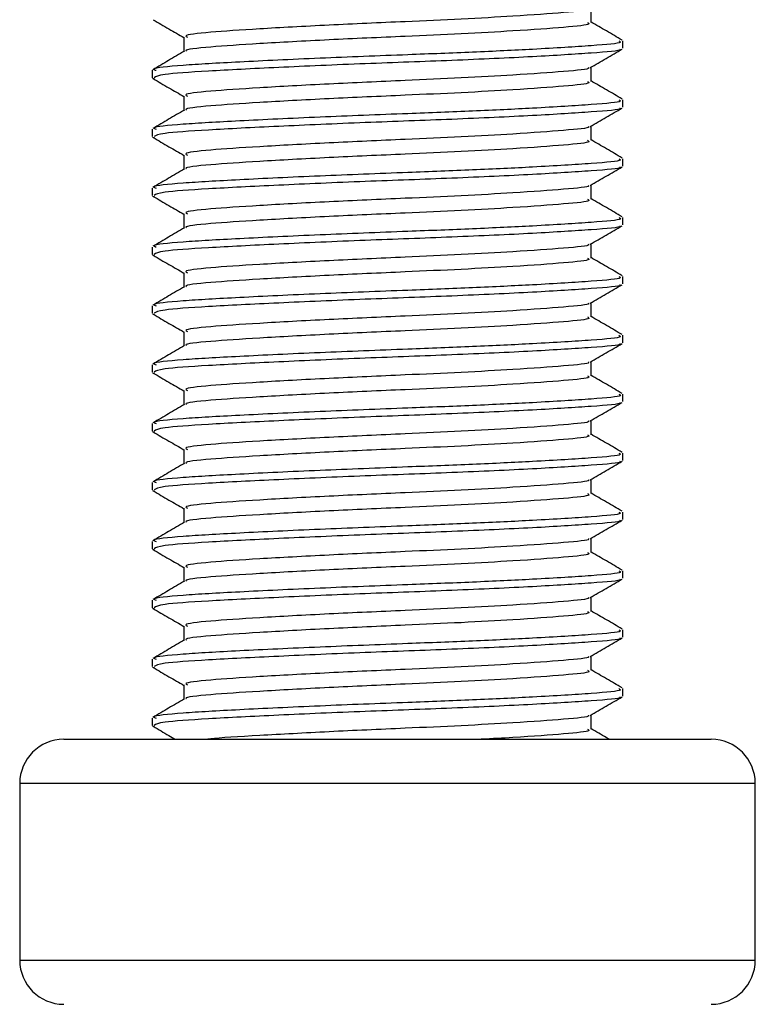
# Model space of a CAD drawing. Header units: millimetres. Extents: x 0 to 420, y 0 to 297.
# Tile 28 of 80: x 186.98 to 189.7, y 168.33 to 171.97. Entities that reach past the tile are written whole.
import ezdxf

# ---------------------------------------------------------------- set-up
doc = ezdxf.new("R2010")
doc.units = ezdxf.units.MM

msp = doc.modelspace()

# ---------------------------------------------------------------- linework, layer by layer
at = {"color": 7, "linetype": 'Continuous', "lineweight": 25}
for p, q in [((189.0917, 171.9597), (189.0917, 172.0128)), ((187.5855, 171.9053), (187.5855, 171.8524)), ((189.2095, 171.8646), (189.2095, 171.8918)), ((187.4676, 171.783), (187.4676, 171.7556)), ((189.0917, 171.742), (189.0917, 171.7951)), ((187.4688, 171.7537), (187.4762, 171.7525)), ((187.5855, 171.6876), (187.5855, 171.6347)), ((189.2095, 171.6468), (189.2095, 171.674)), ((187.4676, 171.5652), (187.4676, 171.5379)), ((189.0917, 171.5242), (189.0917, 171.5773)), ((187.4688, 171.536), (187.4762, 171.5348)), ((187.5855, 171.4698), (187.5855, 171.4169)), ((189.2095, 171.4291), (189.2095, 171.4563)), ((187.4676, 171.3475), (187.4676, 171.3202)), ((189.0917, 171.3065), (189.0917, 171.3596)), ((187.4688, 171.3183), (187.4762, 171.317)), ((187.5855, 171.2521), (187.5855, 171.1992)), ((189.2095, 171.2113), (189.2095, 171.2385)), ((187.4676, 171.1297), (187.4676, 171.1024)), ((189.0917, 171.0888), (189.0917, 171.1418)), ((187.4688, 171.1005), (187.4762, 171.0993)), ((187.5855, 171.0343), (187.5855, 170.9815)), ((189.2095, 170.9936), (189.2095, 171.0208)), ((187.4676, 170.912), (187.4676, 170.8847)), ((189.0917, 170.871), (189.0917, 170.9241)), ((187.4688, 170.8828), (187.4762, 170.8816)), ((187.5855, 170.8166), (187.5855, 170.7637)), ((189.2095, 170.7758), (189.2095, 170.8031)), ((187.4676, 170.6943), (187.4676, 170.6669)), ((189.0917, 170.6533), (189.0917, 170.7064)), ((187.4688, 170.665), (187.4762, 170.6638)), ((187.5855, 170.5988), (187.5855, 170.546)), ((189.2095, 170.5581), (189.2095, 170.5853)), ((187.4676, 170.4765), (187.4676, 170.4492)), ((189.0917, 170.4355), (189.0917, 170.4886)), ((187.4688, 170.4473), (187.4762, 170.4461)), ((187.5855, 170.3811), (187.5855, 170.3282)), ((189.2095, 170.3404), (189.2095, 170.3676)), ((187.4676, 170.2588), (187.4676, 170.2314)), ((189.0917, 170.2178), (189.0917, 170.2709)), ((187.4688, 170.2295), (187.4762, 170.2283)), ((187.5855, 170.1634), (187.5855, 170.1105)), ((189.2095, 170.1226), (189.2095, 170.1498)), ((187.4676, 170.041), (187.4676, 170.0137)), ((189.0917, 170.0001), (189.0917, 170.0531)), ((187.4688, 170.0118), (187.4762, 170.0106)), ((187.5855, 169.9456), (187.5855, 169.8927)), ((189.2095, 169.9049), (189.2095, 169.9321)), ((187.4676, 169.8233), (187.4676, 169.796)), ((189.0917, 169.7823), (189.0917, 169.8354)), ((187.4688, 169.7941), (187.4762, 169.7929)), ((187.5855, 169.7279), (187.5855, 169.675)), ((189.2095, 169.6871), (189.2095, 169.7144)), ((187.4676, 169.6055), (187.4676, 169.5782)), ((189.0917, 169.5646), (189.0917, 169.6176)), ((187.4688, 169.5763), (187.4762, 169.5751)), ((187.5855, 169.5101), (187.5855, 169.4573)), ((189.2095, 169.4694), (189.2095, 169.4966)), ((187.4676, 169.3878), (187.4676, 169.3605)), ((189.0917, 169.3468), (189.0917, 169.3999)), ((187.4688, 169.3586), (187.4762, 169.3574)), ((187.141, 169.3092), (189.5361, 169.3092)), ((186.9777, 169.1459), (186.9777, 168.4927)), ((189.6995, 169.1459), (186.9777, 169.1459)), ((189.6995, 168.4927), (189.6995, 169.1459)), ((186.9777, 168.4927), (189.6995, 168.4927))]:
    msp.add_line(p, q, dxfattribs=at)
for centre, start, end in [((187.141, 169.1459), 90, 180), ((189.5361, 169.1459), 0, 90), ((187.141, 168.4927), 180, 270), ((189.5361, 168.4927), 270, 0)]:
    msp.add_arc(centre, 0.1633, start, end, dxfattribs=at)
for points, knots in [([(189.0814, 172.0106), (189.0822, 172.01), (189.0889, 172.0049), (188.998, 171.9966), (188.8298, 171.9841), (188.6168, 171.9724), (188.3819, 171.9619), (188.1152, 171.9502), (187.856, 171.9359), (187.6723, 171.9239), (187.5817, 171.9132), (187.5948, 171.907), (187.5983, 171.9054)], [0, 0, 0, 0, 0.017009, 0.139543, 0.265156, 0.361718, 0.455008, 0.578979, 0.706402, 0.828904, 0.954563, 1, 1, 1, 1]), ([(187.471, 171.9702), (187.4907, 171.9588), (187.5288, 171.9367), (187.567, 171.9146), (187.5855, 171.9039)], [0, 0, 0, 0, 0.516356, 1, 1, 1, 1]), ([(189.0783, 171.9598), (189.0816, 171.9579), (189.0934, 171.9516), (189.0004, 171.9421), (188.8293, 171.9297), (188.6169, 171.9179), (188.3819, 171.9075), (188.1153, 171.8958), (187.8554, 171.8814), (187.6743, 171.8694), (187.5853, 171.8598), (187.5937, 171.8546), (187.5947, 171.854)], [0, 0, 0, 0, 0.049091, 0.171096, 0.296168, 0.392313, 0.485201, 0.608637, 0.73551, 0.857483, 0.9826, 1, 1, 1, 1]), ([(189.2074, 171.8943), (189.1877, 171.9057), (189.1491, 171.928), (189.1105, 171.9504), (189.0917, 171.9613)], [0, 0, 0, 0, 0.51126, 1, 1, 1, 1]), ([(189.194, 171.8918), (189.1979, 171.8899), (189.2116, 171.8835), (189.104, 171.8741), (188.9061, 171.8617), (188.6604, 171.8499), (188.3887, 171.8395), (188.0802, 171.8277), (187.7804, 171.8134), (187.5681, 171.8014), (187.4633, 171.7908), (187.4784, 171.7846), (187.4824, 171.783)], [0, 0, 0, 0, 0.048267, 0.166987, 0.288688, 0.38224, 0.472626, 0.592737, 0.716189, 0.834877, 0.956623, 1, 1, 1, 1]), ([(187.588, 171.8539), (187.5683, 171.8425), (187.5289, 171.8197), (187.4895, 171.7968), (187.4698, 171.7854)], [0, 0, 0, 0, 0.499899, 1, 1, 1, 1]), ([(189.1972, 171.8614), (189.1984, 171.8606), (189.2069, 171.8553), (189.1016, 171.8469), (188.8894, 171.8333), (188.5861, 171.8193), (188.2507, 171.8075), (187.9262, 171.7935), (187.6647, 171.7799), (187.495, 171.7684), (187.4816, 171.7598), (187.4752, 171.7556)], [0, 0, 0, 0, 0.020946, 0.143106, 0.268332, 0.394812, 0.516438, 0.642835, 0.768197, 0.890263, 1, 1, 1, 1]), ([(189.088, 171.7929), (189.1077, 171.8043), (189.1471, 171.8271), (189.1865, 171.85), (189.2062, 171.8614)], [0, 0, 0, 0, 0.49991, 1, 1, 1, 1]), ([(189.0814, 171.7929), (189.0822, 171.7923), (189.0889, 171.7871), (188.998, 171.7788), (188.8298, 171.7664), (188.6168, 171.7546), (188.3819, 171.7442), (188.1152, 171.7325), (187.856, 171.7181), (187.6723, 171.7061), (187.5817, 171.6955), (187.5948, 171.6893), (187.5983, 171.6876)], [0, 0, 0, 0, 0.017009, 0.139543, 0.265156, 0.361718, 0.455008, 0.578979, 0.706402, 0.828904, 0.954563, 1, 1, 1, 1]), ([(187.471, 171.7525), (187.4907, 171.7411), (187.5288, 171.719), (187.567, 171.6969), (187.5855, 171.6862)], [0, 0, 0, 0, 0.516356, 1, 1, 1, 1]), ([(189.0783, 171.742), (189.0816, 171.7402), (189.0934, 171.7338), (189.0004, 171.7244), (188.8293, 171.712), (188.6169, 171.7002), (188.3819, 171.6898), (188.1153, 171.678), (187.8554, 171.6637), (187.6743, 171.6517), (187.5853, 171.642), (187.5937, 171.6369), (187.5947, 171.6362)], [0, 0, 0, 0, 0.049091, 0.171096, 0.296168, 0.392313, 0.485201, 0.608637, 0.73551, 0.857483, 0.9826, 1, 1, 1, 1]), ([(189.2074, 171.6765), (189.1877, 171.688), (189.1491, 171.7103), (189.1105, 171.7326), (189.0917, 171.7436)], [0, 0, 0, 0, 0.51126, 1, 1, 1, 1]), ([(189.194, 171.674), (189.1979, 171.6722), (189.2116, 171.6658), (189.104, 171.6563), (188.9061, 171.6439), (188.6604, 171.6321), (188.3887, 171.6217), (188.0802, 171.61), (187.7804, 171.5956), (187.5681, 171.5836), (187.4633, 171.573), (187.4784, 171.5668), (187.4824, 171.5652)], [0, 0, 0, 0, 0.0482673, 0.1669875, 0.2886879, 0.3822403, 0.4726264, 0.5927373, 0.7161886, 0.8348774, 0.9566226, 1, 1, 1, 1]), ([(187.588, 171.6362), (187.5683, 171.6248), (187.5289, 171.6019), (187.4895, 171.5791), (187.4698, 171.5677)], [0, 0, 0, 0, 0.499899, 1, 1, 1, 1]), ([(189.1972, 171.6437), (189.1984, 171.6429), (189.2069, 171.6376), (189.1016, 171.6291), (188.8894, 171.6156), (188.5861, 171.6016), (188.2507, 171.5897), (187.9262, 171.5757), (187.6647, 171.5622), (187.495, 171.5507), (187.4816, 171.542), (187.4752, 171.5379)], [0, 0, 0, 0, 0.020946, 0.143106, 0.268332, 0.394812, 0.516438, 0.642835, 0.768197, 0.890263, 1, 1, 1, 1]), ([(189.088, 171.5752), (189.1077, 171.5866), (189.1471, 171.6094), (189.1865, 171.6322), (189.2062, 171.6436)], [0, 0, 0, 0, 0.49991, 1, 1, 1, 1]), ([(189.0814, 171.5752), (189.0822, 171.5745), (189.0889, 171.5694), (188.998, 171.5611), (188.8298, 171.5487), (188.6168, 171.5369), (188.3819, 171.5265), (188.1152, 171.5147), (187.856, 171.5004), (187.6723, 171.4884), (187.5817, 171.4777), (187.5948, 171.4715), (187.5983, 171.4699)], [0, 0, 0, 0, 0.017009, 0.139543, 0.265156, 0.361718, 0.455008, 0.578979, 0.706402, 0.828904, 0.954563, 1, 1, 1, 1]), ([(187.471, 171.5348), (187.4907, 171.5233), (187.5288, 171.5012), (187.567, 171.4791), (187.5855, 171.4684)], [0, 0, 0, 0, 0.516356, 1, 1, 1, 1]), ([(189.0783, 171.5243), (189.0816, 171.5224), (189.0934, 171.5161), (189.0004, 171.5066), (188.8293, 171.4942), (188.6169, 171.4824), (188.3819, 171.472), (188.1153, 171.4603), (187.8554, 171.4459), (187.6743, 171.434), (187.5853, 171.4243), (187.5937, 171.4191), (187.5947, 171.4185)], [0, 0, 0, 0, 0.049091, 0.171096, 0.296168, 0.392313, 0.485201, 0.608637, 0.73551, 0.857483, 0.9826, 1, 1, 1, 1]), ([(189.2074, 171.4588), (189.1877, 171.4702), (189.1491, 171.4925), (189.1105, 171.5149), (189.0917, 171.5258)], [0, 0, 0, 0, 0.51126, 1, 1, 1, 1]), ([(189.194, 171.4563), (189.1979, 171.4544), (189.2116, 171.448), (189.104, 171.4386), (188.9061, 171.4262), (188.6604, 171.4144), (188.3887, 171.404), (188.0802, 171.3923), (187.7804, 171.3779), (187.5681, 171.3659), (187.4633, 171.3553), (187.4784, 171.3491), (187.4824, 171.3475)], [0, 0, 0, 0, 0.048267, 0.166987, 0.288688, 0.38224, 0.472626, 0.592737, 0.716189, 0.834877, 0.956623, 1, 1, 1, 1]), ([(187.588, 171.4184), (187.5683, 171.407), (187.5289, 171.3842), (187.4895, 171.3613), (187.4698, 171.3499)], [0, 0, 0, 0, 0.4998987, 1, 1, 1, 1]), ([(189.1972, 171.4259), (189.1984, 171.4251), (189.2069, 171.4198), (189.1016, 171.4114), (188.8894, 171.3979), (188.5861, 171.3838), (188.2507, 171.372), (187.9262, 171.358), (187.6647, 171.3445), (187.495, 171.333), (187.4816, 171.3243), (187.4752, 171.3202)], [0, 0, 0, 0, 0.020946, 0.143106, 0.268332, 0.394812, 0.516438, 0.642835, 0.768197, 0.890263, 1, 1, 1, 1]), ([(189.088, 171.3574), (189.1077, 171.3688), (189.1471, 171.3917), (189.1865, 171.4145), (189.2062, 171.4259)], [0, 0, 0, 0, 0.49991, 1, 1, 1, 1]), ([(189.0814, 171.3574), (189.0822, 171.3568), (189.0889, 171.3517), (188.998, 171.3433), (188.8298, 171.3309), (188.6168, 171.3191), (188.3819, 171.3087), (188.1152, 171.297), (187.856, 171.2826), (187.6723, 171.2706), (187.5817, 171.26), (187.5948, 171.2538), (187.5983, 171.2521)], [0, 0, 0, 0, 0.0170089, 0.1395429, 0.2651564, 0.3617182, 0.4550083, 0.5789794, 0.7064021, 0.8289037, 0.9545634, 1, 1, 1, 1]), ([(187.471, 171.317), (187.4907, 171.3056), (187.5288, 171.2835), (187.567, 171.2614), (187.5855, 171.2507)], [0, 0, 0, 0, 0.516356, 1, 1, 1, 1]), ([(189.0783, 171.3065), (189.0816, 171.3047), (189.0934, 171.2983), (189.0004, 171.2889), (188.8293, 171.2765), (188.6169, 171.2647), (188.3819, 171.2543), (188.1153, 171.2426), (187.8554, 171.2282), (187.6743, 171.2162), (187.5853, 171.2066), (187.5937, 171.2014), (187.5947, 171.2007)], [0, 0, 0, 0, 0.049091, 0.171096, 0.296168, 0.392313, 0.485201, 0.608637, 0.73551, 0.857483, 0.9826, 1, 1, 1, 1]), ([(189.2074, 171.2411), (189.1877, 171.2525), (189.1491, 171.2748), (189.1105, 171.2971), (189.0917, 171.3081)], [0, 0, 0, 0, 0.51126, 1, 1, 1, 1]), ([(189.194, 171.2385), (189.1979, 171.2367), (189.2116, 171.2303), (189.104, 171.2208), (188.9061, 171.2084), (188.6604, 171.1967), (188.3887, 171.1862), (188.0802, 171.1745), (187.7804, 171.1602), (187.5681, 171.1482), (187.4633, 171.1375), (187.4784, 171.1314), (187.4824, 171.1297)], [0, 0, 0, 0, 0.048267, 0.166987, 0.288688, 0.38224, 0.472626, 0.592737, 0.716189, 0.834877, 0.956623, 1, 1, 1, 1]), ([(187.588, 171.2007), (187.5683, 171.1893), (187.5289, 171.1664), (187.4895, 171.1436), (187.4698, 171.1322)], [0, 0, 0, 0, 0.499899, 1, 1, 1, 1]), ([(189.1972, 171.2082), (189.1984, 171.2074), (189.2069, 171.2021), (189.1016, 171.1936), (188.8894, 171.1801), (188.5861, 171.1661), (188.2507, 171.1543), (187.9262, 171.1402), (187.6647, 171.1267), (187.495, 171.1152), (187.4816, 171.1065), (187.4752, 171.1024)], [0, 0, 0, 0, 0.020946, 0.143106, 0.268332, 0.394812, 0.516438, 0.642835, 0.768197, 0.890263, 1, 1, 1, 1]), ([(189.088, 171.1397), (189.1077, 171.1511), (189.1471, 171.1739), (189.1865, 171.1967), (189.2062, 171.2081)], [0, 0, 0, 0, 0.4999098, 1, 1, 1, 1]), ([(189.0814, 171.1397), (189.0822, 171.1391), (189.0889, 171.1339), (188.998, 171.1256), (188.8298, 171.1132), (188.6168, 171.1014), (188.3819, 171.091), (188.1152, 171.0793), (187.856, 171.0649), (187.6723, 171.0529), (187.5817, 171.0422), (187.5948, 171.036), (187.5983, 171.0344)], [0, 0, 0, 0, 0.017009, 0.139543, 0.265156, 0.361718, 0.455008, 0.578979, 0.706402, 0.828904, 0.954563, 1, 1, 1, 1]), ([(187.471, 171.0993), (187.4907, 171.0879), (187.5288, 171.0658), (187.567, 171.0437), (187.5855, 171.033)], [0, 0, 0, 0, 0.516356, 1, 1, 1, 1]), ([(189.0783, 171.0888), (189.0816, 171.087), (189.0934, 171.0806), (189.0004, 171.0711), (188.8293, 171.0587), (188.6169, 171.047), (188.3819, 171.0365), (188.1153, 171.0248), (187.8554, 171.0105), (187.6743, 170.9985), (187.5853, 170.9888), (187.5937, 170.9836), (187.5947, 170.983)], [0, 0, 0, 0, 0.049091, 0.171096, 0.296168, 0.392313, 0.485201, 0.608637, 0.73551, 0.857483, 0.9826, 1, 1, 1, 1]), ([(189.2074, 171.0233), (189.1877, 171.0347), (189.1491, 171.0571), (189.1105, 171.0794), (189.0917, 171.0903)], [0, 0, 0, 0, 0.51126, 1, 1, 1, 1]), ([(189.194, 171.0208), (189.1979, 171.019), (189.2116, 171.0126), (189.104, 171.0031), (188.9061, 170.9907), (188.6604, 170.9789), (188.3887, 170.9685), (188.0802, 170.9568), (187.7804, 170.9424), (187.5681, 170.9304), (187.4633, 170.9198), (187.4784, 170.9136), (187.4824, 170.912)], [0, 0, 0, 0, 0.048267, 0.166987, 0.288688, 0.38224, 0.472626, 0.592737, 0.716189, 0.834877, 0.956623, 1, 1, 1, 1]), ([(187.588, 170.983), (187.5683, 170.9715), (187.5289, 170.9487), (187.4895, 170.9259), (187.4698, 170.9145)], [0, 0, 0, 0, 0.499899, 1, 1, 1, 1]), ([(189.1972, 170.9904), (189.1984, 170.9897), (189.2069, 170.9844), (189.1016, 170.9759), (188.8894, 170.9624), (188.5861, 170.9483), (188.2507, 170.9365), (187.9262, 170.9225), (187.6647, 170.909), (187.495, 170.8975), (187.4816, 170.8888), (187.4752, 170.8847)], [0, 0, 0, 0, 0.020946, 0.1431057, 0.2683321, 0.3948123, 0.5164381, 0.6428345, 0.7681974, 0.8902633, 1, 1, 1, 1]), ([(189.088, 170.9219), (189.1077, 170.9333), (189.1471, 170.9562), (189.1865, 170.979), (189.2062, 170.9904)], [0, 0, 0, 0, 0.49991, 1, 1, 1, 1]), ([(189.0814, 170.9219), (189.0822, 170.9213), (189.0889, 170.9162), (188.998, 170.9079), (188.8298, 170.8954), (188.6168, 170.8837), (188.3819, 170.8732), (188.1152, 170.8615), (187.856, 170.8472), (187.6723, 170.8352), (187.5817, 170.8245), (187.5948, 170.8183), (187.5983, 170.8167)], [0, 0, 0, 0, 0.017009, 0.139543, 0.265156, 0.361718, 0.455008, 0.578979, 0.706402, 0.828904, 0.954563, 1, 1, 1, 1]), ([(187.471, 170.8815), (187.4907, 170.8701), (187.5288, 170.848), (187.567, 170.8259), (187.5855, 170.8152)], [0, 0, 0, 0, 0.516356, 1, 1, 1, 1]), ([(189.0783, 170.8711), (189.0816, 170.8692), (189.0934, 170.8629), (189.0004, 170.8534), (188.8293, 170.841), (188.6169, 170.8292), (188.3819, 170.8188), (188.1153, 170.8071), (187.8554, 170.7927), (187.6743, 170.7807), (187.5853, 170.7711), (187.5937, 170.7659), (187.5947, 170.7653)], [0, 0, 0, 0, 0.049091, 0.171096, 0.296168, 0.392313, 0.485201, 0.608637, 0.73551, 0.857483, 0.9826, 1, 1, 1, 1]), ([(189.2074, 170.8056), (189.1877, 170.817), (189.1491, 170.8393), (189.1105, 170.8617), (189.0917, 170.8726)], [0, 0, 0, 0, 0.51126, 1, 1, 1, 1]), ([(189.194, 170.8031), (189.1979, 170.8012), (189.2116, 170.7948), (189.104, 170.7854), (188.9061, 170.773), (188.6604, 170.7612), (188.3887, 170.7508), (188.0802, 170.739), (187.7804, 170.7247), (187.5681, 170.7127), (187.4633, 170.702), (187.4784, 170.6959), (187.4824, 170.6943)], [0, 0, 0, 0, 0.048267, 0.166987, 0.288688, 0.38224, 0.472626, 0.592737, 0.716189, 0.834877, 0.956623, 1, 1, 1, 1]), ([(187.588, 170.7652), (187.5683, 170.7538), (187.5289, 170.731), (187.4895, 170.7081), (187.4698, 170.6967)], [0, 0, 0, 0, 0.499899, 1, 1, 1, 1]), ([(189.1972, 170.7727), (189.1984, 170.7719), (189.2069, 170.7666), (189.1016, 170.7582), (188.8894, 170.7446), (188.5861, 170.7306), (188.2507, 170.7188), (187.9262, 170.7047), (187.6647, 170.6912), (187.495, 170.6797), (187.4816, 170.671), (187.4752, 170.6669)], [0, 0, 0, 0, 0.020946, 0.143106, 0.268332, 0.394812, 0.516438, 0.642835, 0.768197, 0.890263, 1, 1, 1, 1]), ([(189.088, 170.7042), (189.1077, 170.7156), (189.1471, 170.7384), (189.1865, 170.7613), (189.2062, 170.7727)], [0, 0, 0, 0, 0.49991, 1, 1, 1, 1]), ([(189.0814, 170.7042), (189.0822, 170.7036), (189.0889, 170.6984), (188.998, 170.6901), (188.8298, 170.6777), (188.6168, 170.6659), (188.3819, 170.6555), (188.1152, 170.6438), (187.856, 170.6294), (187.6723, 170.6174), (187.5817, 170.6068), (187.5948, 170.6006), (187.5983, 170.5989)], [0, 0, 0, 0, 0.017009, 0.139543, 0.265156, 0.361718, 0.455008, 0.578979, 0.706402, 0.828904, 0.954563, 1, 1, 1, 1]), ([(187.471, 170.6638), (187.4907, 170.6524), (187.5288, 170.6303), (187.567, 170.6082), (187.5855, 170.5975)], [0, 0, 0, 0, 0.516356, 1, 1, 1, 1]), ([(189.0783, 170.6533), (189.0816, 170.6515), (189.0934, 170.6451), (189.0004, 170.6357), (188.8293, 170.6233), (188.6169, 170.6115), (188.3819, 170.6011), (188.1153, 170.5893), (187.8554, 170.575), (187.6743, 170.563), (187.5853, 170.5533), (187.5937, 170.5482), (187.5947, 170.5475)], [0, 0, 0, 0, 0.049091, 0.171096, 0.296168, 0.392313, 0.485201, 0.608637, 0.73551, 0.857483, 0.9826, 1, 1, 1, 1]), ([(189.2074, 170.5878), (189.1877, 170.5993), (189.1491, 170.6216), (189.1105, 170.6439), (189.0917, 170.6548)], [0, 0, 0, 0, 0.51126, 1, 1, 1, 1]), ([(189.194, 170.5853), (189.1979, 170.5835), (189.2116, 170.5771), (189.104, 170.5676), (188.9061, 170.5552), (188.6604, 170.5434), (188.3887, 170.533), (188.0802, 170.5213), (187.7804, 170.5069), (187.5681, 170.4949), (187.4633, 170.4843), (187.4784, 170.4781), (187.4824, 170.4765)], [0, 0, 0, 0, 0.0482673, 0.1669875, 0.2886879, 0.3822403, 0.4726264, 0.5927373, 0.7161886, 0.8348774, 0.9566226, 1, 1, 1, 1]), ([(187.588, 170.5475), (187.5683, 170.5361), (187.5289, 170.5132), (187.4895, 170.4904), (187.4698, 170.479)], [0, 0, 0, 0, 0.499899, 1, 1, 1, 1]), ([(189.1972, 170.5549), (189.1984, 170.5542), (189.2069, 170.5489), (189.1016, 170.5404), (188.8894, 170.5269), (188.5861, 170.5128), (188.2507, 170.501), (187.9262, 170.487), (187.6647, 170.4735), (187.495, 170.462), (187.4816, 170.4533), (187.4752, 170.4492)], [0, 0, 0, 0, 0.020946, 0.143106, 0.268332, 0.394812, 0.516438, 0.642835, 0.768197, 0.890263, 1, 1, 1, 1]), ([(189.088, 170.4865), (189.1077, 170.4979), (189.1471, 170.5207), (189.1865, 170.5435), (189.2062, 170.5549)], [0, 0, 0, 0, 0.49991, 1, 1, 1, 1]), ([(189.0814, 170.4865), (189.0822, 170.4858), (189.0889, 170.4807), (188.998, 170.4724), (188.8298, 170.4599), (188.6168, 170.4482), (188.3819, 170.4378), (188.1152, 170.426), (187.856, 170.4117), (187.6723, 170.3997), (187.5817, 170.389), (187.5948, 170.3828), (187.5983, 170.3812)], [0, 0, 0, 0, 0.017009, 0.139543, 0.265156, 0.361718, 0.455008, 0.578979, 0.706402, 0.828904, 0.954563, 1, 1, 1, 1]), ([(187.471, 170.446), (187.4907, 170.4346), (187.5288, 170.4125), (187.567, 170.3904), (187.5855, 170.3797)], [0, 0, 0, 0, 0.516356, 1, 1, 1, 1]), ([(189.0783, 170.4356), (189.0816, 170.4337), (189.0934, 170.4274), (189.0004, 170.4179), (188.8293, 170.4055), (188.6169, 170.3937), (188.3819, 170.3833), (188.1153, 170.3716), (187.8554, 170.3572), (187.6743, 170.3452), (187.5853, 170.3356), (187.5937, 170.3304), (187.5947, 170.3298)], [0, 0, 0, 0, 0.049091, 0.171096, 0.296168, 0.392313, 0.485201, 0.608637, 0.73551, 0.857483, 0.9826, 1, 1, 1, 1]), ([(189.2074, 170.3701), (189.1877, 170.3815), (189.1491, 170.4038), (189.1105, 170.4262), (189.0917, 170.4371)], [0, 0, 0, 0, 0.51126, 1, 1, 1, 1]), ([(189.194, 170.3676), (189.1979, 170.3657), (189.2116, 170.3593), (189.104, 170.3499), (188.9061, 170.3375), (188.6604, 170.3257), (188.3887, 170.3153), (188.0802, 170.3036), (187.7804, 170.2892), (187.5681, 170.2772), (187.4633, 170.2666), (187.4784, 170.2604), (187.4824, 170.2588)], [0, 0, 0, 0, 0.048267, 0.166987, 0.288688, 0.38224, 0.472626, 0.592737, 0.716189, 0.834877, 0.956623, 1, 1, 1, 1]), ([(187.588, 170.3297), (187.5683, 170.3183), (187.5289, 170.2955), (187.4895, 170.2726), (187.4698, 170.2612)], [0, 0, 0, 0, 0.499899, 1, 1, 1, 1]), ([(189.1972, 170.3372), (189.1984, 170.3364), (189.2069, 170.3311), (189.1016, 170.3227), (188.8894, 170.3092), (188.5861, 170.2951), (188.2507, 170.2833), (187.9262, 170.2693), (187.6647, 170.2558), (187.495, 170.2443), (187.4816, 170.2356), (187.4752, 170.2314)], [0, 0, 0, 0, 0.020946, 0.143106, 0.268332, 0.394812, 0.516438, 0.642835, 0.768197, 0.890263, 1, 1, 1, 1]), ([(189.088, 170.2687), (189.1077, 170.2801), (189.1471, 170.303), (189.1865, 170.3258), (189.2062, 170.3372)], [0, 0, 0, 0, 0.49991, 1, 1, 1, 1]), ([(189.0814, 170.2687), (189.0822, 170.2681), (189.0889, 170.263), (188.998, 170.2546), (188.8298, 170.2422), (188.6168, 170.2304), (188.3819, 170.22), (188.1152, 170.2083), (187.856, 170.1939), (187.6723, 170.1819), (187.5817, 170.1713), (187.5948, 170.1651), (187.5983, 170.1634)], [0, 0, 0, 0, 0.017009, 0.139543, 0.265156, 0.361718, 0.455008, 0.578979, 0.706402, 0.828904, 0.954563, 1, 1, 1, 1]), ([(187.471, 170.2283), (187.4907, 170.2169), (187.5288, 170.1948), (187.567, 170.1727), (187.5855, 170.162)], [0, 0, 0, 0, 0.516356, 1, 1, 1, 1]), ([(189.0783, 170.2178), (189.0816, 170.216), (189.0934, 170.2096), (189.0004, 170.2002), (188.8293, 170.1878), (188.6169, 170.176), (188.3819, 170.1656), (188.1153, 170.1539), (187.8554, 170.1395), (187.6743, 170.1275), (187.5853, 170.1179), (187.5937, 170.1127), (187.5947, 170.112)], [0, 0, 0, 0, 0.049091, 0.171096, 0.296168, 0.392313, 0.485201, 0.608637, 0.73551, 0.857483, 0.9826, 1, 1, 1, 1]), ([(189.2074, 170.1524), (189.1877, 170.1638), (189.1491, 170.1861), (189.1105, 170.2084), (189.0917, 170.2194)], [0, 0, 0, 0, 0.51126, 1, 1, 1, 1]), ([(189.194, 170.1498), (189.1979, 170.148), (189.2116, 170.1416), (189.104, 170.1321), (188.9061, 170.1197), (188.6604, 170.1079), (188.3887, 170.0975), (188.0802, 170.0858), (187.7804, 170.0715), (187.5681, 170.0595), (187.4633, 170.0488), (187.4784, 170.0426), (187.4824, 170.041)], [0, 0, 0, 0, 0.048267, 0.166987, 0.288688, 0.38224, 0.472626, 0.592737, 0.716189, 0.834877, 0.956623, 1, 1, 1, 1]), ([(187.588, 170.112), (187.5683, 170.1006), (187.5289, 170.0777), (187.4895, 170.0549), (187.4698, 170.0435)], [0, 0, 0, 0, 0.4998987, 1, 1, 1, 1]), ([(189.1972, 170.1195), (189.1984, 170.1187), (189.2069, 170.1134), (189.1016, 170.1049), (188.8894, 170.0914), (188.5861, 170.0774), (188.2507, 170.0656), (187.9262, 170.0515), (187.6647, 170.038), (187.495, 170.0265), (187.4816, 170.0178), (187.4752, 170.0137)], [0, 0, 0, 0, 0.020946, 0.143106, 0.268332, 0.394812, 0.516438, 0.642835, 0.768197, 0.890263, 1, 1, 1, 1]), ([(189.088, 170.051), (189.1077, 170.0624), (189.1471, 170.0852), (189.1865, 170.108), (189.2062, 170.1194)], [0, 0, 0, 0, 0.49991, 1, 1, 1, 1]), ([(189.0814, 170.051), (189.0822, 170.0504), (189.0889, 170.0452), (188.998, 170.0369), (188.8298, 170.0245), (188.6168, 170.0127), (188.3819, 170.0023), (188.1152, 169.9906), (187.856, 169.9762), (187.6723, 169.9642), (187.5817, 169.9535), (187.5948, 169.9473), (187.5983, 169.9457)], [0, 0, 0, 0, 0.017009, 0.139543, 0.265156, 0.361718, 0.455008, 0.578979, 0.706402, 0.828904, 0.954563, 1, 1, 1, 1]), ([(187.471, 170.0106), (187.4907, 169.9992), (187.5288, 169.9771), (187.567, 169.955), (187.5855, 169.9443)], [0, 0, 0, 0, 0.516356, 1, 1, 1, 1]), ([(189.0783, 170.0001), (189.0816, 169.9983), (189.0934, 169.9919), (189.0004, 169.9824), (188.8293, 169.97), (188.6169, 169.9582), (188.3819, 169.9478), (188.1153, 169.9361), (187.8554, 169.9218), (187.6743, 169.9098), (187.5853, 169.9001), (187.5937, 169.8949), (187.5947, 169.8943)], [0, 0, 0, 0, 0.049091, 0.171096, 0.296168, 0.392313, 0.485201, 0.608637, 0.73551, 0.857483, 0.9826, 1, 1, 1, 1]), ([(189.2074, 169.9346), (189.1877, 169.946), (189.1491, 169.9684), (189.1105, 169.9907), (189.0917, 170.0016)], [0, 0, 0, 0, 0.51126, 1, 1, 1, 1]), ([(189.194, 169.9321), (189.1979, 169.9303), (189.2116, 169.9239), (189.104, 169.9144), (188.9061, 169.902), (188.6604, 169.8902), (188.3887, 169.8798), (188.0802, 169.8681), (187.7804, 169.8537), (187.5681, 169.8417), (187.4633, 169.8311), (187.4784, 169.8249), (187.4824, 169.8233)], [0, 0, 0, 0, 0.048267, 0.166987, 0.288688, 0.38224, 0.472626, 0.592737, 0.716189, 0.834877, 0.956623, 1, 1, 1, 1]), ([(187.588, 169.8942), (187.5683, 169.8828), (187.5289, 169.86), (187.4895, 169.8372), (187.4698, 169.8257)], [0, 0, 0, 0, 0.499899, 1, 1, 1, 1]), ([(189.1972, 169.9017), (189.1984, 169.9009), (189.2069, 169.8957), (189.1016, 169.8872), (188.8894, 169.8737), (188.5861, 169.8596), (188.2507, 169.8478), (187.9262, 169.8338), (187.6647, 169.8203), (187.495, 169.8088), (187.4816, 169.8001), (187.4752, 169.796)], [0, 0, 0, 0, 0.020946, 0.1431057, 0.2683321, 0.3948123, 0.5164381, 0.6428345, 0.7681974, 0.8902633, 1, 1, 1, 1]), ([(189.088, 169.8332), (189.1077, 169.8446), (189.1471, 169.8675), (189.1865, 169.8903), (189.2062, 169.9017)], [0, 0, 0, 0, 0.49991, 1, 1, 1, 1]), ([(189.0814, 169.8332), (189.0822, 169.8326), (189.0889, 169.8275), (188.998, 169.8192), (188.8298, 169.8067), (188.6168, 169.7949), (188.3819, 169.7845), (188.1152, 169.7728), (187.856, 169.7585), (187.6723, 169.7465), (187.5817, 169.7358), (187.5948, 169.7296), (187.5983, 169.728)], [0, 0, 0, 0, 0.017009, 0.139543, 0.265156, 0.361718, 0.455008, 0.578979, 0.706402, 0.828904, 0.954563, 1, 1, 1, 1]), ([(187.471, 169.7928), (187.4907, 169.7814), (187.5288, 169.7593), (187.567, 169.7372), (187.5855, 169.7265)], [0, 0, 0, 0, 0.5163558, 1, 1, 1, 1]), ([(189.0783, 169.7823), (189.0816, 169.7805), (189.0934, 169.7741), (189.0004, 169.7647), (188.8293, 169.7523), (188.6169, 169.7405), (188.3819, 169.7301), (188.1153, 169.7184), (187.8554, 169.704), (187.6743, 169.692), (187.5853, 169.6824), (187.5937, 169.6772), (187.5947, 169.6766)], [0, 0, 0, 0, 0.049091, 0.171096, 0.296168, 0.392313, 0.485201, 0.608637, 0.73551, 0.857483, 0.9826, 1, 1, 1, 1]), ([(189.2074, 169.7169), (189.1877, 169.7283), (189.1491, 169.7506), (189.1105, 169.773), (189.0917, 169.7839)], [0, 0, 0, 0, 0.51126, 1, 1, 1, 1]), ([(189.194, 169.7144), (189.1979, 169.7125), (189.2116, 169.7061), (189.104, 169.6966), (188.9061, 169.6842), (188.6604, 169.6725), (188.3887, 169.6621), (188.0802, 169.6503), (187.7804, 169.636), (187.5681, 169.624), (187.4633, 169.6133), (187.4784, 169.6072), (187.4824, 169.6055)], [0, 0, 0, 0, 0.048267, 0.166987, 0.288688, 0.38224, 0.472626, 0.592737, 0.716189, 0.834877, 0.956623, 1, 1, 1, 1]), ([(187.588, 169.6765), (187.5683, 169.6651), (187.5289, 169.6422), (187.4895, 169.6194), (187.4698, 169.608)], [0, 0, 0, 0, 0.499899, 1, 1, 1, 1]), ([(189.1972, 169.684), (189.1984, 169.6832), (189.2069, 169.6779), (189.1016, 169.6695), (188.8894, 169.6559), (188.5861, 169.6419), (188.2507, 169.6301), (187.9262, 169.616), (187.6647, 169.6025), (187.495, 169.591), (187.4816, 169.5823), (187.4752, 169.5782)], [0, 0, 0, 0, 0.020946, 0.143106, 0.268332, 0.394812, 0.516438, 0.642835, 0.768197, 0.890263, 1, 1, 1, 1]), ([(189.088, 169.6155), (189.1077, 169.6269), (189.1471, 169.6497), (189.1865, 169.6725), (189.2062, 169.684)], [0, 0, 0, 0, 0.49991, 1, 1, 1, 1]), ([(189.0814, 169.6155), (189.0822, 169.6149), (189.0889, 169.6097), (188.998, 169.6014), (188.8298, 169.589), (188.6168, 169.5772), (188.3819, 169.5668), (188.1152, 169.5551), (187.856, 169.5407), (187.6723, 169.5287), (187.5817, 169.5181), (187.5948, 169.5119), (187.5983, 169.5102)], [0, 0, 0, 0, 0.017009, 0.139543, 0.265156, 0.361718, 0.455008, 0.578979, 0.706402, 0.828904, 0.954563, 1, 1, 1, 1]), ([(187.471, 169.5751), (187.4907, 169.5637), (187.5288, 169.5416), (187.567, 169.5195), (187.5855, 169.5088)], [0, 0, 0, 0, 0.516356, 1, 1, 1, 1]), ([(189.0783, 169.5646), (189.0816, 169.5628), (189.0934, 169.5564), (189.0004, 169.5469), (188.8293, 169.5346), (188.6169, 169.5228), (188.3819, 169.5124), (188.1153, 169.5006), (187.8554, 169.4863), (187.6743, 169.4743), (187.5853, 169.4646), (187.5937, 169.4594), (187.5947, 169.4588)], [0, 0, 0, 0, 0.049091, 0.171096, 0.296168, 0.392313, 0.485201, 0.608637, 0.73551, 0.857483, 0.9826, 1, 1, 1, 1]), ([(189.2074, 169.4991), (189.1877, 169.5105), (189.1491, 169.5329), (189.1105, 169.5552), (189.0917, 169.5661)], [0, 0, 0, 0, 0.51126, 1, 1, 1, 1]), ([(189.194, 169.4966), (189.1979, 169.4948), (189.2116, 169.4884), (189.104, 169.4789), (188.9061, 169.4665), (188.6604, 169.4547), (188.3887, 169.4443), (188.0802, 169.4326), (187.7804, 169.4182), (187.5681, 169.4062), (187.4633, 169.3956), (187.4784, 169.3894), (187.4824, 169.3878)], [0, 0, 0, 0, 0.048267, 0.166987, 0.288688, 0.38224, 0.472626, 0.592737, 0.716189, 0.834877, 0.956623, 1, 1, 1, 1]), ([(187.588, 169.4588), (187.5683, 169.4473), (187.5289, 169.4245), (187.4895, 169.4017), (187.4698, 169.3903)], [0, 0, 0, 0, 0.499899, 1, 1, 1, 1]), ([(189.1972, 169.4662), (189.1984, 169.4655), (189.2069, 169.4602), (189.1016, 169.4517), (188.8894, 169.4382), (188.5861, 169.4241), (188.2507, 169.4123), (187.9262, 169.3983), (187.6647, 169.3848), (187.495, 169.3733), (187.4816, 169.3646), (187.4752, 169.3605)], [0, 0, 0, 0, 0.020946, 0.143106, 0.268332, 0.394812, 0.516438, 0.642835, 0.768197, 0.890263, 1, 1, 1, 1]), ([(189.088, 169.3977), (189.1077, 169.4092), (189.1471, 169.432), (189.1865, 169.4548), (189.2062, 169.4662)], [0, 0, 0, 0, 0.49991, 1, 1, 1, 1]), ([(189.0814, 169.3978), (189.0822, 169.3971), (189.0889, 169.392), (188.998, 169.3837), (188.8298, 169.3712), (188.6167, 169.3595), (188.3823, 169.349), (188.1131, 169.3373), (187.8637, 169.3229), (187.7091, 169.3147), (187.6772, 169.3097), (187.6737, 169.3092)], [0, 0, 0, 0, 0.020155, 0.1653535, 0.314201, 0.4286233, 0.5391689, 0.6860702, 0.8370616, 0.9822217, 1, 1, 1, 1]), ([(187.471, 169.3573), (187.4907, 169.3459), (187.5184, 169.3299), (187.5461, 169.3138), (187.5541, 169.3092)], [0, 0, 0, 0, 0.7112717, 1, 1, 1, 1]), ([(189.0783, 169.3469), (189.0817, 169.345), (189.0935, 169.3387), (188.9992, 169.3292), (188.8515, 169.3181), (188.7256, 169.3114), (188.6853, 169.3092)], [0, 0, 0, 0, 0.138297, 0.482006, 0.834352, 1, 1, 1, 1]), ([(189.1593, 169.3092), (189.1556, 169.3114), (189.1331, 169.3244), (189.1105, 169.3375), (189.0917, 169.3484)], [0, 0, 0, 0, 0.164185, 1, 1, 1, 1])]:
    msp.add_open_spline(points, degree=3, knots=knots, dxfattribs=at)

doc.saveas('drawing.dxf')
